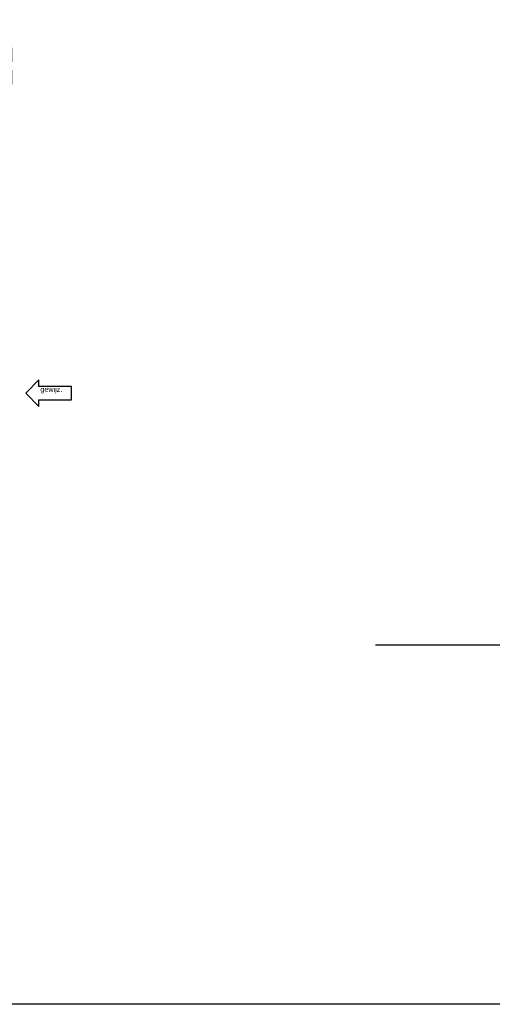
# Model space of a CAD drawing. Header units: metres. Extents: x 135527 to 1530300, y -118103 to -69281.
# Tile 73 of 88: x 220365 to 227321, y -99616 to -85147. Entities that reach past the tile are written whole.
import ezdxf

# ---------------------------------------------------------------- set-up
doc = ezdxf.new("R2010")
doc.units = ezdxf.units.M
doc.header["$LTSCALE"] = 0.1
for name, color, linetype in [('_00_wijzigingen BA', 10, 'Continuous'), ('_02-section-thick', 3, 'Continuous'), ('_05text100', 8, 'Continuous'), ('__bouwvoorbereiding texten', 7, 'Continuous')]:
    doc.layers.add(name, color=color, linetype=linetype)
doc.layers.add('_01Hulplijnen', color=6, linetype='Continuous', plot=False)
doc.styles.add('NIO 1_100 klein', font='arial.ttf', dxfattribs={"height": 200})
doc.styles.add('NIOstandard', font='arial.ttf')

# ---------------------------------------------------------------- blocks, each defined once
blk = doc.blocks.new('*U371')
at = {"layer": '_00_wijzigingen BA'}
blk.add_lwpolyline([(2250, 325), (650, 325), (650, 650), (0, 0), (650, -650), (650, -325), (2250, -325), (2250, 325)], dxfattribs=at)
at = {"layer": '_00_wijzigingen BA', "insert": (723, 312), "char_height": 250, "width": 1075.78, "attachment_point": 1, "style": 'NIOstandard'}
blk.add_mtext('gewijz.', dxfattribs=at)
at = {"layer": '_00_wijzigingen BA', "style": 'NIOstandard'}
blk.add_attdef('DATUM', (706, -246), '', height=150, dxfattribs=at)

msp = doc.modelspace()

# ---------------------------------------------------------------- linework, layer by layer
at = {"layer": '_01Hulplijnen'}
msp.add_lwpolyline([(181160.5, -70538.1), (266768.4, -70538.1), (266768.4, -99615.7), (181160.5, -99615.7)], close=True, dxfattribs=at)
at = {"layer": '_02-section-thick'}
msp.add_lwpolyline([(225603.6, -94335.2), (240448.7, -94335.2)], dxfattribs=at)

# ---------------------------------------------------------------- block references
at = {"layer": '__bouwvoorbereiding texten', "xscale": 0.3, "yscale": 0.3, "zscale": 0.3}
msp.add_blockref('*U371', (220454, -90634.5), dxfattribs=at)

# ---------------------------------------------------------------- texts
at = {"layer": '_05text100', "char_height": 200, "attachment_point": 1, "style": 'NIO 1_100 klein'}
for s, insert in [('\\pi6218.1;polyester luifel\\P\\pi3919.6;buitenzijde: ingestrooid met zand\\P\\pi3180.7;binnenzijde: RAL 6034 Pastelturquoise', (208179.8, -85248)), ('\\pi5649.9;pui, veiligheidsglas \\P\\pi5613.2;conform NEN 3569', (203120.4, -85590.2)), ('\\pi6124.8;polyester gevel\\P\\pi5411;ingestrooid met zand', (212271.9, -85570)), ('\\pi4848.6;balustrade polycarbonaat', (212262.7, -90485.3)), ('\\pi6124.8;polyester gevel\\P\\pi4753.3;RAL 6034 Pastelturquoise', (191680.9, -92606.5))]:
    msp.add_mtext_dynamic_manual_height_columns(s, width=7965.952, gutter_width=1, heights=[0], dxfattribs=dict(at, insert=insert))
at = {"layer": '_05text100', "insert": (140505.1, -86699.4), "char_height": 100, "width": 7965.952, "attachment_point": 1, "style": 'NIO 1_100 klein'}
msp.add_mtext('\\pi6116.8;polyester afdekkap installaties\\P\\pi6688.5;ingestrooid met zand', dxfattribs=at)

doc.saveas('drawing.dxf')
